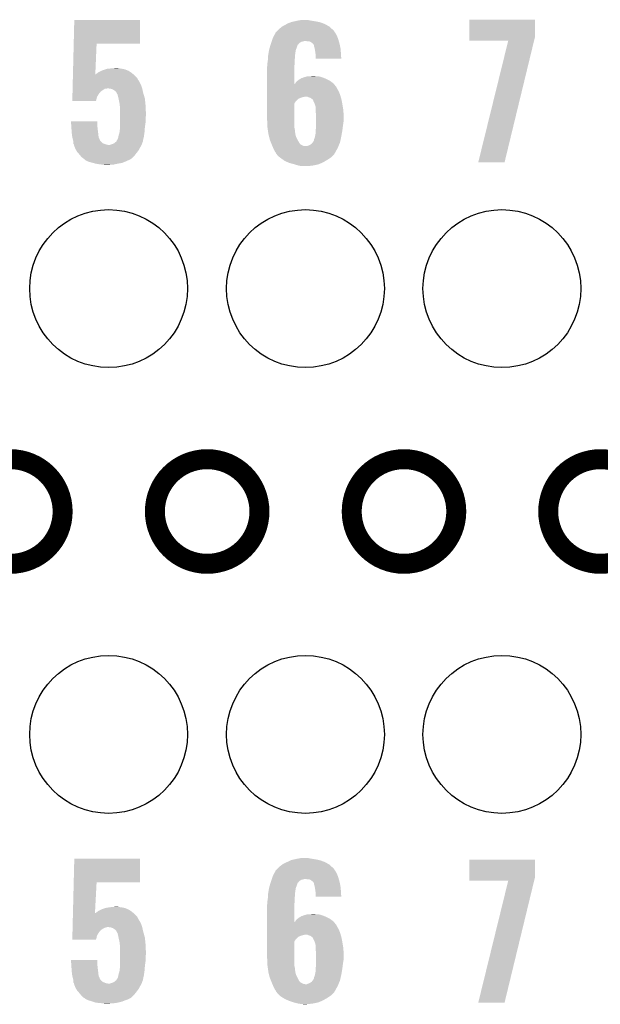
# Model space of a CAD drawing. Extents: x -1.3 to 24.2, y -3.9 to 39.2.
# Tile 28 of 35: x 11.5 to 15.9, y 21.1 to 28.6. Entities that reach past the tile are written whole.
import ezdxf

# ---------------------------------------------------------------- set-up
doc = ezdxf.new("R2010")
doc.units = 0
doc.layers.get('0').update_dxf_attribs({"linetype": 'CONTINUOUS'})
for name, color, linetype in [('TEMP_HUM_28_CLICK_V100_GKO', 5, 'CONTINUOUS'), ('TEMP_HUM_28_CLICK_V100_GTO', 14, 'CONTINUOUS'), ('TEMP_HUM_28_CLICK_V100_GTS', 12, 'CONTINUOUS')]:
    doc.layers.add(name, color=color, linetype=linetype)

# ---------------------------------------------------------------- blocks, each defined once
blk = doc.blocks.new('ROUND_22')
blk.add_circle((0, 0), 0.602)

msp = doc.modelspace()

# ---------------------------------------------------------------- linework, layer by layer
at = {"layer": 'TEMP_HUM_28_CLICK_V100_GKO', "const_width": 0.1524}
for points in [[(11.03122, 24.89962, 1), (11.82878, 24.89962, 1)], [(12.53236, 24.89962, 1), (13.32992, 24.89962, 1)], [(14.0335, 24.89962, 1), (14.83106, 24.89962, 1)], [(15.5321, 24.89962, 1), (16.32966, 24.89962, 1)]]:
    msp.add_lwpolyline(points, format="xyb", close=True, dxfattribs=at)
at = {"layer": 'TEMP_HUM_28_CLICK_V100_GTO'}
for points in [[(11.913244, 28.46578), (11.917704, 28.646094), (12.418034, 28.46578), (12.41806, 28.646094)], [(11.917704, 28.646094), (11.917706, 28.64612), (12.41806, 28.646094), (11.917706, 28.64612)], [(13.482322, 28.58008), (13.505174, 28.597858), (13.880536, 28.58008), (13.860776, 28.597858)], [(13.505174, 28.597858), (13.50518, 28.597862), (13.860776, 28.597858), (13.86077, 28.597862)], [(13.50518, 28.597862), (13.53312, 28.6131), (13.86077, 28.597862), (13.832478, 28.6131)], [(13.53312, 28.6131), (13.5382, 28.61564), (13.832478, 28.6131), (13.827762, 28.61564)], [(13.5382, 28.61564), (13.55344, 28.62326), (13.827762, 28.61564), (13.807948, 28.62326)], [(13.55344, 28.62326), (13.566982, 28.628338), (13.807948, 28.62326), (13.794742, 28.628338)], [(13.566982, 28.628338), (13.573762, 28.63088), (13.794742, 28.628338), (13.782882, 28.63088)], [(13.573762, 28.63088), (13.59662, 28.63596), (13.782882, 28.63088), (13.75918, 28.63596)], [(13.59662, 28.63596), (13.61948, 28.64104), (13.75918, 28.63596), (13.72616, 28.64104)], [(13.61948, 28.64104), (13.647422, 28.64612), (13.72616, 28.64104), (13.700762, 28.64612)], [(14.930124, 28.514038), (14.930144, 28.648634), (15.4305, 28.514038), (15.4305, 28.648634)], [(14.930144, 28.648634), (14.930146, 28.64866), (15.4305, 28.648634), (14.930146, 28.64866)], [(13.43152, 28.508962), (13.439644, 28.524198), (13.92728, 28.508962), (13.92174, 28.524198)], [(13.439644, 28.524198), (13.451836, 28.547062), (13.92174, 28.524198), (13.909038, 28.547062)], [(13.451836, 28.547062), (13.45184, 28.547066), (13.909038, 28.547062), (13.909036, 28.547066)], [(13.45184, 28.547066), (13.451846, 28.549606), (13.909036, 28.547066), (13.907344, 28.549606)], [(13.451846, 28.549606), (13.46454, 28.5623), (13.907344, 28.549606), (13.89888, 28.5623)], [(13.46454, 28.5623), (13.47724, 28.575), (13.89888, 28.5623), (13.88618, 28.575)], [(13.47724, 28.575), (13.482322, 28.58008), (13.88618, 28.575), (13.880536, 28.58008)], [(11.907464, 28.2321), (11.913244, 28.465754), (12.077854, 28.2321), (12.08786, 28.465754)], [(11.913244, 28.465754), (11.913244, 28.46578), (12.08786, 28.465754), (12.418034, 28.46578)], [(13.410302, 28.44292), (13.414782, 28.458152), (13.61694, 28.44292), (13.622024, 28.458152)], [(13.414782, 28.458152), (13.415532, 28.460702), (13.622024, 28.458152), (13.627094, 28.460702)], [(13.415532, 28.460702), (13.41628, 28.46324), (13.627094, 28.460702), (13.628366, 28.46324)], [(13.41628, 28.46324), (13.417124, 28.465776), (13.628366, 28.46324), (13.629638, 28.465776)], [(13.417124, 28.465776), (13.421358, 28.478478), (13.629638, 28.465776), (13.644878, 28.478478)], [(13.421358, 28.478478), (13.423052, 28.48356), (13.644878, 28.478478), (13.66266, 28.48356)], [(13.423052, 28.48356), (13.423898, 28.4861), (13.66266, 28.48356), (13.675358, 28.4861)], [(13.423898, 28.4861), (13.427286, 28.49626), (13.934802, 28.4861), (13.931898, 28.49626)], [(13.427286, 28.49626), (13.43152, 28.508962), (13.931898, 28.49626), (13.92728, 28.508962)], [(13.698218, 28.48356), (13.682978, 28.4861), (13.935528, 28.48356), (13.934802, 28.4861)], [(13.721078, 28.47848), (13.710916, 28.48356), (13.93698, 28.47848), (13.935528, 28.48356)], [(13.731238, 28.47086), (13.721078, 28.47848), (13.939158, 28.47086), (13.93698, 28.47848)], [(13.741398, 28.460702), (13.731238, 28.47086), (13.94206, 28.460702), (13.939158, 28.47086)], [(13.743936, 28.458164), (13.741398, 28.460702), (13.942536, 28.458164), (13.94206, 28.460702)], [(13.74648, 28.445458), (13.743936, 28.458164), (13.944918, 28.445458), (13.942536, 28.458164)], [(14.93012, 28.488666), (14.930124, 28.514038), (15.424342, 28.488666), (15.4305, 28.514038)], [(15.227268, 28.48864), (14.93012, 28.488666), (15.424336, 28.48864), (15.424342, 28.488666)], [(14.998706, 27.56157), (15.227268, 28.48864), (15.199344, 27.56157), (15.424336, 28.48864)], [(13.395482, 28.36672), (13.39596, 28.374342), (13.6017, 28.36672), (13.6017, 28.374342)], [(13.39596, 28.374342), (13.397228, 28.381958), (13.6017, 28.374342), (13.6017, 28.381958)], [(13.397228, 28.381958), (13.398922, 28.392118), (13.6017, 28.381958), (13.60424, 28.392118)], [(13.398922, 28.392118), (13.400192, 28.399738), (13.60424, 28.392118), (13.60424, 28.399738)], [(13.400192, 28.399738), (13.403154, 28.417516), (13.60424, 28.399738), (13.60678, 28.417516)], [(13.403154, 28.417516), (13.40358, 28.420062), (13.60678, 28.417516), (13.607798, 28.420062)], [(13.40358, 28.420062), (13.410302, 28.44292), (13.607798, 28.420062), (13.61694, 28.44292)], [(13.75156, 28.427682), (13.74648, 28.445458), (13.948252, 28.427682), (13.944918, 28.445458)], [(13.752734, 28.420058), (13.75156, 28.427682), (13.94968, 28.420058), (13.948252, 28.427682)], [(13.75664, 28.39466), (13.752734, 28.420058), (13.95095, 28.39466), (13.94968, 28.420058)], [(13.75918, 28.37688), (13.75664, 28.39466), (13.95184, 28.37688), (13.95095, 28.39466)], [(13.75918, 28.369262), (13.75918, 28.37688), (13.95222, 28.369262), (13.95184, 28.37688)], [(13.38834, 28.290522), (13.389864, 28.298142), (13.596622, 28.290522), (13.59662, 28.298142)], [(13.389864, 28.298142), (13.39088, 28.303222), (13.59662, 28.298142), (13.597128, 28.303222)], [(13.39088, 28.318462), (13.391726, 28.32354), (13.598652, 28.318462), (13.59916, 28.32354)], [(13.39088, 28.303222), (13.39088, 28.318462), (13.597128, 28.303222), (13.598652, 28.318462)], [(13.391726, 28.32354), (13.39342, 28.3337), (13.59916, 28.32354), (13.59916, 28.3337)], [(13.39342, 28.3337), (13.394212, 28.346398), (13.59916, 28.3337), (13.59916, 28.346398)], [(13.394212, 28.346398), (13.395482, 28.36672), (13.59916, 28.346398), (13.6017, 28.36672)], [(13.75918, 28.351506), (13.75918, 28.369262), (13.954728, 28.351506), (13.95222, 28.369262)], [(13.95473, 28.35148), (13.75918, 28.351506), (13.95473, 28.35148), (13.954728, 28.351506)], [(11.90715, 28.2194), (11.90734, 28.227074), (12.3825, 28.2194), (12.373974, 28.227074)], [(11.90734, 28.227074), (11.907402, 28.229558), (12.075164, 28.227074), (12.075182, 28.229558)], [(11.907402, 28.229608), (11.907464, 28.2321), (12.077748, 28.229608), (12.080242, 28.2321)], [(11.907402, 28.229558), (11.907402, 28.229608), (12.371214, 28.229558), (12.371158, 28.229608)], [(12.075164, 28.227074), (12.077646, 28.229556), (12.373974, 28.227074), (12.371216, 28.229556)], [(12.077646, 28.229556), (12.075182, 28.229558), (12.371216, 28.229556), (12.371214, 28.229558)], [(12.077748, 28.229608), (12.077854, 28.2321), (12.371158, 28.229608), (12.36839, 28.2321)], [(12.080242, 28.2321), (12.093786, 28.242258), (12.36839, 28.2321), (12.357102, 28.242258)], [(12.093786, 28.242258), (12.100562, 28.24734), (12.357102, 28.242258), (12.349116, 28.24734)], [(12.100562, 28.24734), (12.125956, 28.260038), (12.349116, 28.24734), (12.32916, 28.260038)], [(12.125956, 28.260038), (12.12596, 28.26004), (12.32916, 28.260038), (12.329156, 28.26004)], [(12.12596, 28.26004), (12.138664, 28.26512), (12.329156, 28.26004), (12.316458, 28.26512)], [(12.138664, 28.26512), (12.141202, 28.265122), (12.316458, 28.26512), (12.316452, 28.265122)], [(12.141202, 28.265122), (12.156432, 28.270198), (12.316452, 28.265122), (12.303762, 28.270198)], [(12.156432, 28.270198), (12.15644, 28.2702), (12.303762, 28.270198), (12.303754, 28.2702)], [(12.15644, 28.2702), (12.169144, 28.27528), (12.303754, 28.2702), (12.278358, 28.27528)], [(12.18438, 28.27528), (12.20216, 28.27782), (12.278358, 28.27528), (12.258042, 28.27782)], [(12.20216, 28.27782), (12.240228, 28.280358), (12.258042, 28.27782), (12.250422, 28.280358)], [(12.240228, 28.280358), (12.240258, 28.28036), (12.250422, 28.280358), (12.240258, 28.28036)], [(13.38834, 28.15846), (13.38834, 28.290522), (13.596654, 28.15846), (13.596622, 28.290522)], [(11.904826, 28.12542), (11.905516, 28.153358), (12.434992, 28.12542), (12.42568, 28.153358)], [(11.905516, 28.153358), (11.90602, 28.17368), (12.42568, 28.153358), (12.41552, 28.17368)], [(11.90602, 28.17368), (11.906334, 28.186378), (12.41552, 28.17368), (12.407902, 28.186378)], [(11.906334, 28.186378), (11.906396, 28.188924), (12.407902, 28.186378), (12.405362, 28.188924)], [(11.906396, 28.188924), (11.906836, 28.206698), (12.405362, 28.188924), (12.395202, 28.206698)], [(11.906836, 28.206698), (11.90715, 28.2194), (12.395202, 28.206698), (12.3825, 28.2194)], [(13.38834, 28.135578), (13.38834, 28.15846), (13.916662, 28.135578), (13.897942, 28.15846)], [(13.596654, 28.15846), (13.601698, 28.160986), (13.897942, 28.15846), (13.895874, 28.160986)], [(13.601698, 28.160986), (13.603218, 28.163518), (13.895874, 28.160986), (13.893802, 28.163518)], [(13.603218, 28.163518), (13.609322, 28.173682), (13.893802, 28.163518), (13.879824, 28.173682)], [(13.609322, 28.173682), (13.62117, 28.183838), (13.879824, 28.173682), (13.865856, 28.183838)], [(13.62117, 28.183838), (13.627102, 28.188922), (13.865856, 28.183838), (13.855692, 28.188922)], [(13.627102, 28.188922), (13.644032, 28.19908), (13.855692, 28.188922), (13.83538, 28.19908)], [(13.644032, 28.19908), (13.6525, 28.20416), (13.83538, 28.19908), (13.822682, 28.20416)], [(13.6525, 28.20416), (13.657584, 28.204162), (13.822682, 28.20416), (13.822678, 28.204162)], [(13.657584, 28.204162), (13.667738, 28.20924), (13.822678, 28.204162), (13.809982, 28.20924)], [(13.667738, 28.20924), (13.667742, 28.209242), (13.809982, 28.20924), (13.809976, 28.209242)], [(13.667742, 28.209242), (13.677898, 28.21178), (13.809976, 28.209242), (13.80067, 28.21178)], [(13.677898, 28.21178), (13.693144, 28.21686), (13.80067, 28.21178), (13.782044, 28.21686)], [(13.70838, 28.21686), (13.741372, 28.219398), (13.759184, 28.21686), (13.751562, 28.219398)], [(13.741372, 28.219398), (13.741398, 28.2194), (13.751562, 28.219398), (13.741398, 28.2194)], [(11.903192, 28.059382), (11.90382, 28.084778), (12.090398, 28.059382), (12.105638, 28.084778)], [(11.90382, 28.084778), (11.90426, 28.102558), (12.105638, 28.084778), (12.120878, 28.102558)], [(11.90426, 28.102558), (11.904762, 28.122876), (12.120878, 28.102558), (12.151354, 28.122876)], [(11.904762, 28.12288), (11.904826, 28.125418), (12.164056, 28.12288), (12.171678, 28.125418)], [(11.904762, 28.122876), (11.904762, 28.12288), (12.151354, 28.122876), (12.164056, 28.12288)], [(11.904826, 28.125418), (11.904826, 28.12542), (12.171678, 28.125418), (12.174218, 28.12542)], [(12.191998, 28.12288), (12.174218, 28.12542), (12.435838, 28.12288), (12.434992, 28.12542)], [(12.209784, 28.117802), (12.191998, 28.12288), (12.437012, 28.117802), (12.435838, 28.12288)], [(12.222478, 28.110182), (12.209784, 28.117802), (12.43877, 28.110182), (12.437012, 28.117802)], [(12.232638, 28.102562), (12.222478, 28.110182), (12.44053, 28.102562), (12.43877, 28.110182)], [(12.240258, 28.092402), (12.232638, 28.102562), (12.442874, 28.092402), (12.44053, 28.102562)], [(12.241106, 28.089862), (12.240258, 28.092402), (12.44346, 28.089862), (12.442874, 28.092402)], [(12.2428, 28.084784), (12.241106, 28.089862), (12.444954, 28.084784), (12.44346, 28.089862)], [(12.247874, 28.079706), (12.2428, 28.084784), (12.446448, 28.079706), (12.444954, 28.084784)], [(12.24788, 28.077162), (12.247874, 28.079706), (12.447196, 28.077162), (12.446448, 28.079706)], [(12.25296, 28.05684), (12.24788, 28.077162), (12.453172, 28.05684), (12.447196, 28.077162)], [(13.38834, 28.120342), (13.38834, 28.135578), (13.92428, 28.120342), (13.916662, 28.135578)], [(13.38834, 28.10256), (13.38834, 28.120342), (13.93444, 28.10256), (13.92428, 28.120342)], [(13.38834, 28.077162), (13.38834, 28.10256), (13.9446, 28.077162), (13.93444, 28.10256)], [(13.38834, 28.06192), (13.38834, 28.077162), (13.94929, 28.06192), (13.9446, 28.077162)], [(11.90244, 28.028926), (11.902878, 28.04668), (12.082764, 28.028926), (12.08786, 28.04668)], [(12.082758, 28.0289), (11.90244, 28.028926), (12.082758, 28.0289), (12.082764, 28.028926)], [(11.902878, 28.04668), (11.903192, 28.059382), (12.08786, 28.04668), (12.090398, 28.059382)], [(12.25522, 28.046678), (12.25296, 28.05684), (12.45616, 28.046678), (12.453172, 28.05684)], [(12.25804, 28.03398), (12.25522, 28.046678), (12.45743, 28.03398), (12.45616, 28.046678)], [(12.26312, 28.00858), (12.25804, 28.03398), (12.45997, 28.00858), (12.45743, 28.03398)], [(12.26439, 27.99588), (12.26312, 28.00858), (12.46124, 27.99588), (12.45997, 28.00858)], [(13.38834, 28.05938), (13.38834, 28.06192), (13.665198, 28.05938), (13.677902, 28.06192)], [(13.38834, 28.054302), (13.38834, 28.05938), (13.64742, 28.054302), (13.665198, 28.05938)], [(13.38834, 28.04668), (13.38834, 28.054302), (13.62964, 28.04668), (13.64742, 28.054302)], [(13.38834, 28.044142), (13.38834, 28.04668), (13.624566, 28.044142), (13.62964, 28.04668)], [(13.38834, 28.026362), (13.38834, 28.044142), (13.606782, 28.026362), (13.624566, 28.044142)], [(13.38834, 28.011128), (13.38834, 28.026362), (13.596624, 28.011128), (13.606782, 28.026362)], [(13.38834, 27.88666), (13.38834, 28.011128), (13.59662, 27.88666), (13.596624, 28.011128)], [(13.705842, 28.05684), (13.695676, 28.06192), (13.950854, 28.05684), (13.94929, 28.06192)], [(13.721084, 28.051758), (13.705842, 28.05684), (13.952418, 28.051758), (13.950854, 28.05684)], [(13.73061, 28.04414), (13.721084, 28.051758), (13.95476, 28.04414), (13.952418, 28.051758)], [(13.733786, 28.0416), (13.73061, 28.04414), (13.955238, 28.0416), (13.95476, 28.04414)], [(13.736318, 28.041578), (13.733786, 28.0416), (13.955242, 28.041578), (13.955238, 28.0416)], [(13.736322, 28.039056), (13.736318, 28.041578), (13.955714, 28.039056), (13.955242, 28.041578)], [(13.74648, 28.01874), (13.736322, 28.039056), (13.959524, 28.01874), (13.955714, 28.039056)], [(13.752196, 28.0035), (13.74648, 28.01874), (13.96238, 28.0035), (13.959524, 28.01874)], [(13.7541, 27.99842), (13.752196, 28.0035), (13.963228, 27.99842), (13.96238, 28.0035)], [(13.75918, 27.983176), (13.7541, 27.99842), (13.965768, 27.983176), (13.963228, 27.99842)], [(12.26566, 27.98318), (12.26439, 27.99588), (12.461794, 27.98318), (12.46124, 27.99588)], [(12.26566, 27.93746), (12.26566, 27.98318), (12.46378, 27.93746), (12.461794, 27.98318)], [(12.26566, 27.91714), (12.26566, 27.93746), (12.46378, 27.91714), (12.46378, 27.93746)], [(13.75918, 27.957778), (13.75918, 27.983176), (13.97, 27.957778), (13.965768, 27.983176)], [(13.75918, 27.94508), (13.75918, 27.957778), (13.970636, 27.94508), (13.97, 27.957778)], [(13.76172, 27.912062), (13.75918, 27.94508), (13.972286, 27.912062), (13.970636, 27.94508)], [(11.892304, 27.873934), (11.892302, 27.873954), (12.09294, 27.873934), (11.892302, 27.873954)], [(11.894192, 27.84348), (11.892304, 27.873934), (12.09294, 27.84348), (12.09294, 27.873934)], [(12.26566, 27.894278), (12.26566, 27.91714), (12.46124, 27.894278), (12.46378, 27.91714)], [(12.26566, 27.863798), (12.26566, 27.894278), (12.46124, 27.863798), (12.46124, 27.894278)], [(12.26566, 27.830782), (12.26566, 27.863798), (12.45616, 27.830782), (12.46124, 27.863798)], [(13.39088, 27.82824), (13.38834, 27.88666), (13.59662, 27.82824), (13.59662, 27.88666)], [(13.76172, 27.90698), (13.76172, 27.912062), (13.97254, 27.90698), (13.972286, 27.912062)], [(13.76172, 27.876498), (13.76172, 27.90698), (13.97254, 27.876498), (13.97254, 27.90698)], [(13.76172, 27.8638), (13.76172, 27.876498), (13.97, 27.8638), (13.97254, 27.876498)], [(13.76172, 27.84602), (13.76172, 27.8638), (13.96746, 27.84602), (13.97, 27.8638)], [(11.89482, 27.83332), (11.894192, 27.84348), (12.09407, 27.83332), (12.09294, 27.84348)], [(11.895798, 27.82062), (11.89482, 27.83332), (12.09548, 27.82062), (12.09407, 27.83332)], [(11.89912, 27.77744), (11.895798, 27.82062), (12.10056, 27.77744), (12.09548, 27.82062)], [(11.8999, 27.76728), (11.89912, 27.77744), (12.10169, 27.76728), (12.10056, 27.77744)], [(12.2555, 27.76474), (12.263118, 27.79268), (12.449628, 27.76474), (12.45362, 27.79268)], [(12.263118, 27.79268), (12.26312, 27.792682), (12.45362, 27.79268), (12.45362, 27.792682)], [(12.26312, 27.802842), (12.26566, 27.813002), (12.454296, 27.802842), (12.454974, 27.813002)], [(12.26312, 27.792682), (12.26312, 27.802842), (12.45362, 27.792682), (12.454296, 27.802842)], [(12.26566, 27.813002), (12.26566, 27.830782), (12.454974, 27.813002), (12.45616, 27.830782)], [(13.391244, 27.825702), (13.39088, 27.82824), (13.59662, 27.825702), (13.59662, 27.82824)], [(13.392696, 27.81554), (13.391244, 27.825702), (13.59916, 27.81554), (13.59662, 27.825702)], [(13.396324, 27.790138), (13.392696, 27.81554), (13.6017, 27.790138), (13.59916, 27.81554)], [(13.3985, 27.774902), (13.396324, 27.790138), (13.604472, 27.774902), (13.6017, 27.790138)], [(13.401676, 27.762202), (13.3985, 27.774902), (13.60678, 27.762202), (13.604472, 27.774902)], [(13.7541, 27.7622), (13.75918, 27.785058), (13.95476, 27.7622), (13.958792, 27.785058)], [(13.75918, 27.807922), (13.76172, 27.8384), (13.962696, 27.807922), (13.966506, 27.8384)], [(13.75918, 27.80538), (13.75918, 27.807922), (13.96238, 27.80538), (13.962696, 27.807922)], [(13.75918, 27.785058), (13.75918, 27.80538), (13.958792, 27.785058), (13.96238, 27.80538)], [(13.76172, 27.8384), (13.76172, 27.84602), (13.966506, 27.8384), (13.96746, 27.84602)], [(11.902442, 27.754578), (11.8999, 27.76728), (12.103102, 27.754578), (12.10169, 27.76728)], [(11.90498, 27.74188), (11.902442, 27.754578), (12.108542, 27.74188), (12.103102, 27.754578)], [(11.906252, 27.736796), (11.90498, 27.74188), (12.11072, 27.736796), (12.108542, 27.74188)], [(11.906888, 27.734256), (11.906252, 27.736796), (12.110722, 27.734256), (12.11072, 27.736796)], [(11.908156, 27.729184), (11.906888, 27.734256), (12.113262, 27.729184), (12.110722, 27.734256)], [(11.91006, 27.721562), (11.908156, 27.729184), (12.120884, 27.721562), (12.113262, 27.729184)], [(11.91006, 27.70632), (11.91006, 27.721562), (12.136124, 27.70632), (12.120884, 27.721562)], [(11.91006, 27.70378), (11.91006, 27.70632), (12.142472, 27.70378), (12.136124, 27.70632)], [(11.911754, 27.70124), (11.91006, 27.70378), (12.148818, 27.70124), (12.142472, 27.70378)], [(11.915136, 27.696166), (11.911754, 27.70124), (12.164042, 27.696166), (12.148818, 27.70124)], [(11.915138, 27.69616), (11.915136, 27.696166), (12.16406, 27.69616), (12.164042, 27.696166)], [(11.91514, 27.69362), (11.915138, 27.69616), (12.179302, 27.69362), (12.16406, 27.69616)], [(12.186922, 27.693622), (12.20216, 27.6987), (12.43076, 27.693622), (12.432454, 27.6987)], [(12.20216, 27.6987), (12.222476, 27.706324), (12.432454, 27.6987), (12.434994, 27.706324)], [(12.222476, 27.706324), (12.225012, 27.708858), (12.434994, 27.706324), (12.43584, 27.708858)], [(12.225012, 27.708858), (12.230102, 27.71394), (12.43584, 27.708858), (12.43838, 27.71394)], [(12.230102, 27.71394), (12.23686, 27.719016), (12.43838, 27.71394), (12.440918, 27.719016)], [(12.23686, 27.719016), (12.24026, 27.721568), (12.440918, 27.719016), (12.440918, 27.721568)], [(12.24026, 27.721568), (12.240262, 27.724098), (12.440918, 27.721568), (12.44092, 27.724098)], [(12.240262, 27.724098), (12.240266, 27.726646), (12.44092, 27.724098), (12.441506, 27.726646)], [(12.240266, 27.726646), (12.245342, 27.731724), (12.441506, 27.726646), (12.442678, 27.731724)], [(12.245342, 27.731724), (12.250422, 27.741882), (12.442678, 27.731724), (12.445022, 27.741882)], [(12.250422, 27.741882), (12.253806, 27.757122), (12.445022, 27.741882), (12.44854, 27.757122)], [(12.253806, 27.757122), (12.2555, 27.76474), (12.44854, 27.757122), (12.449628, 27.76474)], [(13.40866, 27.734262), (13.401676, 27.762202), (13.61948, 27.734262), (13.60678, 27.762202)], [(13.41882, 27.708862), (13.40866, 27.734262), (13.634718, 27.708862), (13.61948, 27.734262)], [(13.422884, 27.698704), (13.41882, 27.708862), (13.642338, 27.698704), (13.634718, 27.708862)], [(13.4239, 27.69616), (13.422884, 27.698704), (13.646576, 27.69616), (13.642338, 27.698704)], [(13.426018, 27.69108), (13.4239, 27.69616), (13.655036, 27.69108), (13.646576, 27.69616)], [(13.70838, 27.69108), (13.718536, 27.69616), (13.935186, 27.69108), (13.937278, 27.69616)], [(13.718536, 27.69616), (13.728698, 27.703778), (13.937278, 27.69616), (13.940414, 27.703778)], [(13.728698, 27.703778), (13.736318, 27.713938), (13.940414, 27.703778), (13.944598, 27.713938)], [(13.736318, 27.713938), (13.73632, 27.71394), (13.944598, 27.713938), (13.944598, 27.71394)], [(13.73632, 27.71394), (13.746476, 27.729172), (13.944598, 27.71394), (13.947804, 27.729172)], [(13.746476, 27.729172), (13.74648, 27.736796), (13.947804, 27.729172), (13.94941, 27.736796)], [(13.74648, 27.736796), (13.751558, 27.749498), (13.94941, 27.736796), (13.952084, 27.749498)], [(13.751558, 27.749498), (13.7541, 27.7622), (13.952084, 27.749498), (13.95476, 27.7622)], [(11.91514, 27.693618), (11.91514, 27.69362), (12.43076, 27.693618), (12.43076, 27.69362)], [(11.91514, 27.691084), (11.91514, 27.693618), (12.42931, 27.691084), (12.43076, 27.693618)], [(11.921238, 27.67584), (11.91514, 27.691084), (12.4206, 27.67584), (12.42931, 27.691084)], [(11.9253, 27.66568), (11.921238, 27.67584), (12.414956, 27.66568), (12.4206, 27.67584)], [(11.932358, 27.652978), (11.9253, 27.66568), (12.4079, 27.652978), (12.414956, 27.66568)], [(11.937998, 27.642822), (11.932358, 27.652978), (12.400282, 27.642822), (12.4079, 27.652978)], [(11.94671, 27.63266), (11.937998, 27.642822), (12.39266, 27.63266), (12.400282, 27.642822)], [(11.95324, 27.62504), (11.94671, 27.63266), (12.386732, 27.62504), (12.39266, 27.63266)], [(11.96594, 27.6098), (11.95324, 27.62504), (12.374878, 27.6098), (12.386732, 27.62504)], [(12.179302, 27.69362), (12.186922, 27.693622), (12.43076, 27.69362), (12.43076, 27.693622)], [(13.428134, 27.686002), (13.426018, 27.69108), (13.667736, 27.686002), (13.655036, 27.69108)], [(13.428134, 27.686), (13.428134, 27.686002), (13.695676, 27.686), (13.667736, 27.686002)], [(13.434486, 27.670758), (13.428134, 27.686), (13.92682, 27.670758), (13.933094, 27.686)], [(13.4366, 27.66568), (13.434486, 27.670758), (13.923962, 27.66568), (13.92682, 27.670758)], [(13.44676, 27.645362), (13.4366, 27.66568), (13.912534, 27.645362), (13.923962, 27.66568)], [(13.45184, 27.63774), (13.44676, 27.645362), (13.908246, 27.63774), (13.912534, 27.645362)], [(13.456914, 27.632666), (13.45184, 27.63774), (13.905392, 27.632666), (13.908246, 27.63774)], [(13.456918, 27.63012), (13.456914, 27.632666), (13.90396, 27.63012), (13.905392, 27.632666)], [(13.45692, 27.627582), (13.456918, 27.63012), (13.902688, 27.627582), (13.90396, 27.63012)], [(13.459096, 27.625044), (13.45692, 27.627582), (13.901418, 27.625044), (13.902688, 27.627582)], [(13.472158, 27.6098), (13.459096, 27.625044), (13.886176, 27.6098), (13.901418, 27.625044)], [(13.695676, 27.686), (13.70838, 27.69108), (13.933094, 27.686), (13.935186, 27.69108)], [(11.97864, 27.597102), (11.96594, 27.6098), (12.36218, 27.597102), (12.374878, 27.6098)], [(11.988798, 27.58948), (11.97864, 27.597102), (12.354558, 27.58948), (12.36218, 27.597102)], [(11.988804, 27.589476), (11.988798, 27.58948), (12.352014, 27.589476), (12.354558, 27.58948)], [(11.998952, 27.58186), (11.988804, 27.589476), (12.341864, 27.58186), (12.352014, 27.589476)], [(11.99896, 27.579338), (11.998952, 27.58186), (12.335556, 27.579338), (12.341864, 27.58186)], [(12.00407, 27.57678), (11.99896, 27.579338), (12.32916, 27.57678), (12.335556, 27.579338)], [(12.02436, 27.56662), (12.00407, 27.57678), (12.3063, 27.56662), (12.32916, 27.57678)], [(12.061614, 27.55646), (12.02436, 27.56662), (12.280898, 27.55646), (12.3063, 27.56662)], [(12.08024, 27.55138), (12.061614, 27.55646), (12.25042, 27.55138), (12.280898, 27.55646)], [(12.10818, 27.5463), (12.08024, 27.55138), (12.226712, 27.5463), (12.25042, 27.55138)], [(12.13358, 27.54376), (12.10818, 27.5463), (12.21486, 27.54376), (12.226712, 27.5463)], [(13.4874, 27.5971), (13.472158, 27.6098), (13.87348, 27.5971), (13.886176, 27.6098)], [(13.508738, 27.58186), (13.4874, 27.5971), (13.850622, 27.58186), (13.87348, 27.5971)], [(13.522958, 27.571702), (13.508738, 27.58186), (13.833206, 27.571702), (13.850622, 27.58186)], [(13.540742, 27.56408), (13.522958, 27.571702), (13.82014, 27.56408), (13.833206, 27.571702)], [(13.558518, 27.55646), (13.540742, 27.56408), (13.80381, 27.55646), (13.82014, 27.56408)], [(13.59662, 27.5463), (13.558518, 27.55646), (13.782038, 27.5463), (13.80381, 27.55646)], [(13.629638, 27.53614), (13.59662, 27.5463), (13.733778, 27.53614), (13.782038, 27.5463)], [(15.199338, 27.56154), (14.998706, 27.56157), (15.199338, 27.56154), (15.199344, 27.56157)], [(12.15136, 27.54122), (12.13358, 27.54376), (12.171682, 27.54122), (12.21486, 27.54376)], [(13.644878, 27.5336), (13.629638, 27.53614), (13.708382, 27.5336), (13.733778, 27.53614)], [(11.913244, 22.0726), (11.917704, 22.252914), (12.418034, 22.0726), (12.41806, 22.252914)], [(11.917704, 22.252914), (11.917706, 22.25294), (12.41806, 22.252914), (11.917706, 22.25294)], [(13.50518, 22.209762), (13.53312, 22.225), (13.86077, 22.209762), (13.832478, 22.225)], [(13.53312, 22.225), (13.539892, 22.22754), (13.832478, 22.225), (13.827762, 22.22754)], [(13.539892, 22.22754), (13.55344, 22.23262), (13.827762, 22.22754), (13.814552, 22.23262)], [(13.55344, 22.23262), (13.568674, 22.240238), (13.814552, 22.23262), (13.794742, 22.240238)], [(13.568674, 22.240238), (13.573762, 22.242782), (13.794742, 22.240238), (13.782874, 22.242782)], [(13.573762, 22.242782), (13.596616, 22.24786), (13.782874, 22.242782), (13.75918, 22.24786)], [(13.596616, 22.24786), (13.61948, 22.25294), (13.75918, 22.24786), (13.72616, 22.25294)], [(13.61948, 22.25294), (13.647422, 22.25802), (13.72616, 22.25294), (13.700762, 22.25802)], [(14.930122, 22.108158), (14.930144, 22.245294), (15.4305, 22.108158), (15.4305, 22.245294)], [(14.930144, 22.245294), (14.930146, 22.24532), (15.4305, 22.245294), (14.930146, 22.24532)], [(13.439644, 22.136098), (13.451836, 22.158962), (13.92174, 22.136098), (13.909038, 22.158962)], [(13.451836, 22.158962), (13.45184, 22.158966), (13.909038, 22.158962), (13.909036, 22.158966)], [(13.45184, 22.158966), (13.451846, 22.161506), (13.909036, 22.158966), (13.907344, 22.161506)], [(13.451846, 22.161506), (13.46454, 22.1742), (13.907344, 22.161506), (13.89888, 22.1742)], [(13.46454, 22.1742), (13.47724, 22.1869), (13.89888, 22.1742), (13.88618, 22.1869)], [(13.47724, 22.1869), (13.482322, 22.19198), (13.88618, 22.1869), (13.880536, 22.19198)], [(13.482322, 22.19198), (13.505174, 22.209758), (13.880536, 22.19198), (13.860776, 22.209758)], [(13.505174, 22.209758), (13.50518, 22.209762), (13.860776, 22.209758), (13.86077, 22.209762)], [(11.907464, 21.838922), (11.913244, 22.072576), (12.07533, 21.838922), (12.087858, 22.072576)], [(11.913244, 22.072576), (11.913244, 22.0726), (12.087858, 22.072576), (12.418034, 22.0726)], [(13.410302, 22.05482), (13.414782, 22.070052), (13.61694, 22.05482), (13.622024, 22.070052)], [(13.414782, 22.070052), (13.415532, 22.072602), (13.622024, 22.070052), (13.627094, 22.072602)], [(13.415532, 22.072602), (13.41628, 22.07514), (13.627094, 22.072602), (13.628366, 22.07514)], [(13.41628, 22.07514), (13.417124, 22.077676), (13.628366, 22.07514), (13.629638, 22.077676)], [(13.417124, 22.077676), (13.421358, 22.090378), (13.629638, 22.077676), (13.644878, 22.090378)], [(13.421358, 22.090378), (13.423052, 22.09546), (13.644878, 22.090378), (13.66266, 22.09546)], [(13.423052, 22.09546), (13.423898, 22.098), (13.66266, 22.09546), (13.675358, 22.098)], [(13.423898, 22.098), (13.427286, 22.10816), (13.934802, 22.098), (13.931898, 22.10816)], [(13.427286, 22.10816), (13.43152, 22.120862), (13.931898, 22.10816), (13.92728, 22.120862)], [(13.43152, 22.120862), (13.439644, 22.136098), (13.92728, 22.120862), (13.92174, 22.136098)], [(13.698218, 22.09546), (13.682978, 22.098), (13.935528, 22.09546), (13.934802, 22.098)], [(13.721078, 22.09038), (13.710916, 22.09546), (13.93698, 22.09038), (13.935528, 22.09546)], [(13.731238, 22.08276), (13.721078, 22.09038), (13.939158, 22.08276), (13.93698, 22.09038)], [(13.741398, 22.072602), (13.731238, 22.08276), (13.94206, 22.072602), (13.939158, 22.08276)], [(13.743936, 22.070064), (13.741398, 22.072602), (13.942536, 22.070064), (13.94206, 22.072602)], [(13.74648, 22.057358), (13.743936, 22.070064), (13.944918, 22.057358), (13.942536, 22.070064)], [(14.93012, 22.085326), (14.930122, 22.108158), (15.424958, 22.085326), (15.4305, 22.108158)], [(15.227268, 22.0853), (14.93012, 22.085326), (15.424952, 22.0853), (15.424958, 22.085326)], [(14.998706, 21.15569), (15.227268, 22.0853), (15.199344, 21.15569), (15.424952, 22.0853)], [(13.39596, 21.986242), (13.397228, 21.993858), (13.6017, 21.986242), (13.6017, 21.993858)], [(13.397228, 21.993858), (13.398922, 22.004018), (13.6017, 21.993858), (13.60424, 22.004018)], [(13.398922, 22.004018), (13.400192, 22.011638), (13.60424, 22.004018), (13.60424, 22.011638)], [(13.400192, 22.011638), (13.403154, 22.029416), (13.60424, 22.011638), (13.60678, 22.029416)], [(13.403154, 22.029416), (13.40358, 22.031962), (13.60678, 22.029416), (13.607798, 22.031962)], [(13.40358, 22.031962), (13.410302, 22.05482), (13.607798, 22.031962), (13.61694, 22.05482)], [(13.75156, 22.039582), (13.74648, 22.057358), (13.948252, 22.039582), (13.944918, 22.057358)], [(13.752734, 22.031958), (13.75156, 22.039582), (13.94968, 22.031958), (13.948252, 22.039582)], [(13.75664, 22.00656), (13.752734, 22.031958), (13.95095, 22.00656), (13.94968, 22.031958)], [(13.75918, 21.98878), (13.75664, 22.00656), (13.95184, 21.98878), (13.95095, 22.00656)], [(13.39088, 21.930362), (13.391726, 21.93544), (13.598652, 21.930362), (13.59916, 21.93544)], [(13.39088, 21.915122), (13.39088, 21.930362), (13.597128, 21.915122), (13.598652, 21.930362)], [(13.391726, 21.93544), (13.39342, 21.9456), (13.59916, 21.93544), (13.59916, 21.9456)], [(13.39342, 21.9456), (13.394212, 21.958298), (13.59916, 21.9456), (13.59916, 21.958298)], [(13.394212, 21.958298), (13.395482, 21.97862), (13.59916, 21.958298), (13.6017, 21.97862)], [(13.395482, 21.97862), (13.39596, 21.986242), (13.6017, 21.97862), (13.6017, 21.986242)], [(13.75918, 21.981162), (13.75918, 21.98878), (13.95222, 21.981162), (13.95184, 21.98878)], [(13.75918, 21.963406), (13.75918, 21.981162), (13.954728, 21.963406), (13.95222, 21.981162)], [(13.95473, 21.96338), (13.75918, 21.963406), (13.95473, 21.96338), (13.954728, 21.963406)], [(12.080236, 21.838922), (12.093782, 21.849078), (12.368388, 21.838922), (12.357102, 21.849078)], [(12.093782, 21.849078), (12.100562, 21.85416), (12.357102, 21.849078), (12.349116, 21.85416)], [(12.100562, 21.85416), (12.125956, 21.866858), (12.349116, 21.85416), (12.32916, 21.866858)], [(12.125956, 21.866858), (12.12596, 21.86686), (12.32916, 21.866858), (12.329156, 21.86686)], [(12.12596, 21.86686), (12.138664, 21.87194), (12.329156, 21.86686), (12.316458, 21.87194)], [(12.138664, 21.87194), (12.141202, 21.871942), (12.316458, 21.87194), (12.316452, 21.871942)], [(12.141202, 21.871942), (12.156434, 21.877018), (12.316452, 21.871942), (12.303762, 21.877018)], [(12.156434, 21.877018), (12.156442, 21.87702), (12.303762, 21.877018), (12.303754, 21.87702)], [(12.156442, 21.87702), (12.16914, 21.87956), (12.303754, 21.87702), (12.291056, 21.87956)], [(12.16914, 21.87956), (12.18438, 21.8821), (12.291056, 21.87956), (12.278358, 21.8821)], [(12.18438, 21.8821), (12.20216, 21.88464), (12.278358, 21.8821), (12.258042, 21.88464)], [(12.20216, 21.88464), (12.240228, 21.887178), (12.258042, 21.88464), (12.250422, 21.887178)], [(12.240228, 21.887178), (12.240258, 21.88718), (12.250422, 21.887178), (12.240258, 21.88718)], [(13.38834, 21.902422), (13.389864, 21.910042), (13.596622, 21.902422), (13.59662, 21.910042)], [(13.38834, 21.77036), (13.38834, 21.902422), (13.596654, 21.77036), (13.596622, 21.902422)], [(13.389864, 21.910042), (13.39088, 21.915122), (13.59662, 21.910042), (13.597128, 21.915122)], [(11.905516, 21.760178), (11.905956, 21.77796), (12.42568, 21.760178), (12.41552, 21.77796)], [(11.905956, 21.77796), (11.90627, 21.790662), (12.41552, 21.77796), (12.4079, 21.790662)], [(11.90627, 21.790662), (11.906396, 21.79574), (12.4079, 21.790662), (12.40536, 21.79574)], [(11.906396, 21.79574), (11.906836, 21.813518), (12.40536, 21.79574), (12.395202, 21.813518)], [(11.906836, 21.813518), (11.90715, 21.82622), (12.395202, 21.813518), (12.3825, 21.82622)], [(11.90715, 21.82622), (11.907402, 21.836402), (12.3825, 21.82622), (12.371188, 21.836402)], [(11.907402, 21.836402), (11.907464, 21.838922), (12.075196, 21.836402), (12.080236, 21.838922)], [(12.075196, 21.836402), (12.07533, 21.838922), (12.371188, 21.836402), (12.368388, 21.838922)], [(13.38834, 21.747478), (13.38834, 21.77036), (13.916662, 21.747478), (13.897942, 21.77036)], [(13.596654, 21.77036), (13.601698, 21.772886), (13.897942, 21.77036), (13.895874, 21.772886)], [(13.601698, 21.772886), (13.603218, 21.775418), (13.895874, 21.772886), (13.893802, 21.775418)], [(13.603218, 21.775418), (13.609322, 21.785582), (13.893802, 21.775418), (13.879824, 21.785582)], [(13.609322, 21.785582), (13.62117, 21.795738), (13.879824, 21.785582), (13.865856, 21.795738)], [(13.62117, 21.795738), (13.627102, 21.800822), (13.865856, 21.795738), (13.855692, 21.800822)], [(13.627102, 21.800822), (13.644032, 21.81098), (13.855692, 21.800822), (13.83538, 21.81098)], [(13.644032, 21.81098), (13.6525, 21.81606), (13.83538, 21.81098), (13.822682, 21.81606)], [(13.6525, 21.81606), (13.657584, 21.816062), (13.822682, 21.81606), (13.822678, 21.816062)], [(13.657584, 21.816062), (13.667738, 21.82114), (13.822678, 21.816062), (13.809982, 21.82114)], [(13.667738, 21.82114), (13.667742, 21.821142), (13.809982, 21.82114), (13.809976, 21.821142)], [(13.667742, 21.821142), (13.677898, 21.82368), (13.809976, 21.821142), (13.80067, 21.82368)], [(13.677898, 21.82368), (13.693144, 21.82876), (13.80067, 21.82368), (13.782044, 21.82876)], [(13.70838, 21.82876), (13.741372, 21.831298), (13.759184, 21.82876), (13.751562, 21.831298)], [(13.741372, 21.831298), (13.741398, 21.8313), (13.751562, 21.831298), (13.741398, 21.8313)], [(11.903192, 21.666202), (11.90382, 21.691598), (12.0904, 21.666202), (12.105638, 21.691598)], [(11.90382, 21.691598), (11.90426, 21.709378), (12.105638, 21.691598), (12.120878, 21.709378)], [(11.90426, 21.709378), (11.904512, 21.719538), (12.120878, 21.709378), (12.136118, 21.719538)], [(11.904512, 21.719538), (11.9047, 21.727158), (12.136118, 21.719538), (12.151358, 21.727158)], [(11.9047, 21.727158), (11.904762, 21.7297), (12.151358, 21.727158), (12.164058, 21.7297)], [(11.904762, 21.7297), (11.904826, 21.732238), (12.164058, 21.7297), (12.171678, 21.732238)], [(11.904826, 21.73224), (11.905516, 21.760178), (12.434992, 21.73224), (12.42568, 21.760178)], [(11.904826, 21.732238), (11.904826, 21.73224), (12.171678, 21.732238), (12.174218, 21.73224)], [(12.191998, 21.7297), (12.174218, 21.73224), (12.435838, 21.7297), (12.434992, 21.73224)], [(12.209784, 21.724622), (12.191998, 21.7297), (12.437012, 21.724622), (12.435838, 21.7297)], [(12.222478, 21.717002), (12.209784, 21.724622), (12.43877, 21.717002), (12.437012, 21.724622)], [(12.232638, 21.709382), (12.222478, 21.717002), (12.440528, 21.709382), (12.43877, 21.717002)], [(12.240258, 21.699222), (12.232638, 21.709382), (12.442874, 21.699222), (12.440528, 21.709382)], [(12.241108, 21.69668), (12.240258, 21.699222), (12.44346, 21.69668), (12.442874, 21.699222)], [(12.2428, 21.691604), (12.241108, 21.69668), (12.44487, 21.691604), (12.44346, 21.69668)], [(12.247874, 21.686526), (12.2428, 21.691604), (12.446282, 21.686526), (12.44487, 21.691604)], [(13.38834, 21.732242), (13.38834, 21.747478), (13.92428, 21.732242), (13.916662, 21.747478)], [(13.38834, 21.71446), (13.38834, 21.732242), (13.93444, 21.71446), (13.92428, 21.732242)], [(13.38834, 21.689062), (13.38834, 21.71446), (13.9446, 21.689062), (13.93444, 21.71446)], [(11.90244, 21.635746), (11.902816, 21.650958), (12.082768, 21.635746), (12.087858, 21.650958)], [(12.08276, 21.63572), (11.90244, 21.635746), (12.08276, 21.63572), (12.082768, 21.635746)], [(11.902816, 21.650958), (11.903192, 21.666202), (12.087858, 21.650958), (12.0904, 21.666202)], [(12.24788, 21.683982), (12.247874, 21.686526), (12.446988, 21.683982), (12.446282, 21.686526)], [(12.25296, 21.66366), (12.24788, 21.683982), (12.452632, 21.66366), (12.446988, 21.683982)], [(12.255502, 21.650958), (12.25296, 21.66366), (12.45616, 21.650958), (12.452632, 21.66366)], [(12.25804, 21.63826), (12.255502, 21.650958), (12.45743, 21.63826), (12.45616, 21.650958)], [(12.26312, 21.6154), (12.25804, 21.63826), (12.459716, 21.6154), (12.45743, 21.63826)], [(13.38834, 21.67382), (13.38834, 21.689062), (13.94929, 21.67382), (13.9446, 21.689062)], [(13.38834, 21.67128), (13.38834, 21.67382), (13.665198, 21.67128), (13.677902, 21.67382)], [(13.38834, 21.666202), (13.38834, 21.67128), (13.64742, 21.666202), (13.665198, 21.67128)], [(13.38834, 21.65858), (13.38834, 21.666202), (13.62964, 21.65858), (13.64742, 21.666202)], [(13.38834, 21.656042), (13.38834, 21.65858), (13.624566, 21.656042), (13.62964, 21.65858)], [(13.38834, 21.638262), (13.38834, 21.656042), (13.606782, 21.638262), (13.624566, 21.656042)], [(13.38834, 21.623028), (13.38834, 21.638262), (13.596624, 21.623028), (13.606782, 21.638262)], [(13.38834, 21.49856), (13.38834, 21.623028), (13.59662, 21.49856), (13.596624, 21.623028)], [(13.705842, 21.66874), (13.695676, 21.67382), (13.950854, 21.66874), (13.94929, 21.67382)], [(13.721084, 21.663658), (13.705842, 21.66874), (13.952418, 21.663658), (13.950854, 21.66874)], [(13.730606, 21.65604), (13.721084, 21.663658), (13.95476, 21.65604), (13.952418, 21.663658)], [(13.73378, 21.6535), (13.730606, 21.65604), (13.955238, 21.6535), (13.95476, 21.65604)], [(13.736322, 21.650954), (13.73378, 21.6535), (13.955714, 21.650954), (13.955238, 21.6535)], [(13.74648, 21.63064), (13.736322, 21.650954), (13.959524, 21.63064), (13.955714, 21.650954)], [(13.752196, 21.6154), (13.74648, 21.63064), (13.96238, 21.6154), (13.959524, 21.63064)], [(12.264644, 21.60016), (12.26312, 21.6154), (12.46124, 21.60016), (12.459716, 21.6154)], [(12.26566, 21.59), (12.264644, 21.60016), (12.461702, 21.59), (12.46124, 21.60016)], [(12.26566, 21.54428), (12.26566, 21.59), (12.46378, 21.54428), (12.461702, 21.59)], [(12.26566, 21.52396), (12.26566, 21.54428), (12.46378, 21.52396), (12.46378, 21.54428)], [(13.7541, 21.610318), (13.752196, 21.6154), (13.963228, 21.610318), (13.96238, 21.6154)], [(13.75664, 21.600158), (13.7541, 21.610318), (13.964922, 21.600158), (13.963228, 21.610318)], [(13.75918, 21.595076), (13.75664, 21.600158), (13.965768, 21.595076), (13.964922, 21.600158)], [(13.75918, 21.569678), (13.75918, 21.595076), (13.97, 21.569678), (13.965768, 21.595076)], [(13.75918, 21.55698), (13.75918, 21.569678), (13.970636, 21.55698), (13.97, 21.569678)], [(13.76172, 21.523962), (13.75918, 21.55698), (13.972286, 21.523962), (13.970636, 21.55698)], [(11.892304, 21.480754), (11.892302, 21.480774), (12.09294, 21.480754), (11.892302, 21.480774)], [(11.894348, 21.44776), (11.892304, 21.480754), (12.09294, 21.44776), (12.09294, 21.480754)], [(12.26566, 21.498562), (12.26566, 21.52396), (12.46124, 21.498562), (12.46378, 21.52396)], [(12.26566, 21.47062), (12.26566, 21.498562), (12.46124, 21.47062), (12.46124, 21.498562)], [(12.26566, 21.43506), (12.26566, 21.47062), (12.45616, 21.43506), (12.46124, 21.47062)], [(13.39088, 21.44014), (13.38834, 21.49856), (13.59662, 21.44014), (13.59662, 21.49856)], [(13.76172, 21.51888), (13.76172, 21.523962), (13.97254, 21.51888), (13.972286, 21.523962)], [(13.76172, 21.488398), (13.76172, 21.51888), (13.97254, 21.488398), (13.97254, 21.51888)], [(13.76172, 21.45792), (13.76172, 21.488398), (13.96746, 21.45792), (13.97254, 21.488398)], [(11.89482, 21.44014), (11.894348, 21.44776), (12.093894, 21.44014), (12.09294, 21.44776)], [(11.895798, 21.42744), (11.89482, 21.44014), (12.09548, 21.42744), (12.093894, 21.44014)], [(11.89912, 21.38426), (11.895798, 21.42744), (12.10056, 21.38426), (12.09548, 21.42744)], [(12.2555, 21.37156), (12.263118, 21.3995), (12.449628, 21.37156), (12.45362, 21.3995)], [(12.263118, 21.3995), (12.26312, 21.399502), (12.45362, 21.3995), (12.45362, 21.399502)], [(12.26312, 21.409662), (12.26566, 21.419822), (12.454344, 21.409662), (12.45507, 21.419822)], [(12.26312, 21.399502), (12.26312, 21.409662), (12.45362, 21.399502), (12.454344, 21.409662)], [(12.26566, 21.419822), (12.26566, 21.43506), (12.45507, 21.419822), (12.45616, 21.43506)], [(13.391606, 21.435064), (13.39088, 21.44014), (13.59662, 21.435064), (13.59662, 21.44014)], [(13.392696, 21.427442), (13.391606, 21.435064), (13.599158, 21.427442), (13.59662, 21.435064)], [(13.396324, 21.402038), (13.392696, 21.427442), (13.6017, 21.402038), (13.599158, 21.427442)], [(13.3985, 21.386802), (13.396324, 21.402038), (13.604472, 21.386802), (13.6017, 21.402038)], [(13.7541, 21.3741), (13.75918, 21.396958), (13.955182, 21.3741), (13.958992, 21.396958)], [(13.75918, 21.419822), (13.76172, 21.44776), (13.962696, 21.419822), (13.96619, 21.44776)], [(13.75918, 21.41728), (13.75918, 21.419822), (13.96238, 21.41728), (13.962696, 21.419822)], [(13.75918, 21.396958), (13.75918, 21.41728), (13.958992, 21.396958), (13.96238, 21.41728)], [(13.76172, 21.44776), (13.76172, 21.45792), (13.96619, 21.44776), (13.96746, 21.45792)], [(11.8999, 21.3741), (11.89912, 21.38426), (12.10169, 21.3741), (12.10056, 21.38426)], [(11.902442, 21.361398), (11.8999, 21.3741), (12.103102, 21.361398), (12.10169, 21.3741)], [(11.90498, 21.3487), (11.902442, 21.361398), (12.108542, 21.3487), (12.103102, 21.361398)], [(11.906252, 21.343616), (11.90498, 21.3487), (12.11072, 21.343616), (12.108542, 21.3487)], [(11.906888, 21.341076), (11.906252, 21.343616), (12.110722, 21.341076), (12.11072, 21.343616)], [(11.908156, 21.336004), (11.906888, 21.341076), (12.113262, 21.336004), (12.110722, 21.341076)], [(11.909426, 21.330918), (11.908156, 21.336004), (12.11834, 21.330918), (12.113262, 21.336004)], [(11.91006, 21.328382), (11.909426, 21.330918), (12.120244, 21.328382), (12.11834, 21.330918)], [(11.91006, 21.320758), (11.91006, 21.328382), (12.125962, 21.320758), (12.120244, 21.328382)], [(11.91006, 21.31314), (11.91006, 21.320758), (12.136116, 21.31314), (12.125962, 21.320758)], [(12.225012, 21.315678), (12.230102, 21.32076), (12.43584, 21.315678), (12.43838, 21.32076)], [(12.230102, 21.32076), (12.23686, 21.325836), (12.43838, 21.32076), (12.440918, 21.325836)], [(12.23686, 21.325836), (12.24026, 21.328388), (12.440918, 21.325836), (12.440918, 21.328388)], [(12.24026, 21.328388), (12.240262, 21.330918), (12.440918, 21.328388), (12.44092, 21.330918)], [(12.240262, 21.330918), (12.240266, 21.333466), (12.44092, 21.330918), (12.441506, 21.333466)], [(12.240266, 21.333466), (12.24534, 21.33854), (12.441506, 21.333466), (12.442678, 21.33854)], [(12.24534, 21.33854), (12.250422, 21.346158), (12.442678, 21.33854), (12.444436, 21.346158)], [(12.250422, 21.346158), (12.253976, 21.363942), (12.444436, 21.346158), (12.44854, 21.363942)], [(12.253976, 21.363942), (12.2555, 21.37156), (12.44854, 21.363942), (12.449628, 21.37156)], [(13.401676, 21.374102), (13.3985, 21.386802), (13.60678, 21.374102), (13.604472, 21.386802)], [(13.40866, 21.346162), (13.401676, 21.374102), (13.61948, 21.346162), (13.60678, 21.374102)], [(13.408662, 21.34616), (13.40866, 21.346162), (13.61948, 21.34616), (13.61948, 21.346162)], [(13.418818, 21.320766), (13.408662, 21.34616), (13.632178, 21.320766), (13.61948, 21.34616)], [(13.422884, 21.310602), (13.418818, 21.320766), (13.642338, 21.310602), (13.632178, 21.320766)], [(13.728698, 21.315678), (13.736318, 21.325838), (13.940414, 21.315678), (13.944598, 21.325838)], [(13.736318, 21.325838), (13.73632, 21.32584), (13.944598, 21.325838), (13.944598, 21.32584)], [(13.73632, 21.32584), (13.746476, 21.341072), (13.944598, 21.32584), (13.947982, 21.341072)], [(13.746476, 21.341072), (13.74648, 21.348696), (13.947982, 21.341072), (13.949678, 21.348696)], [(13.74648, 21.348696), (13.751558, 21.358858), (13.949678, 21.348696), (13.951936, 21.358858)], [(13.751558, 21.358858), (13.753676, 21.37156), (13.951936, 21.358858), (13.95476, 21.37156)], [(13.753676, 21.37156), (13.7541, 21.3741), (13.95476, 21.37156), (13.955182, 21.3741)], [(11.91006, 21.3106), (11.91006, 21.31314), (12.142468, 21.3106), (12.136116, 21.31314)], [(11.911754, 21.30806), (11.91006, 21.3106), (12.148818, 21.30806), (12.142468, 21.3106)], [(11.915136, 21.302986), (11.911754, 21.30806), (12.164042, 21.302986), (12.148818, 21.30806)], [(11.915138, 21.30298), (11.915136, 21.302986), (12.16406, 21.30298), (12.164042, 21.302986)], [(11.91514, 21.30044), (11.915138, 21.30298), (12.179302, 21.30044), (12.16406, 21.30298)], [(11.91514, 21.300438), (11.91514, 21.30044), (12.43076, 21.300438), (12.43076, 21.30044)], [(11.91514, 21.297904), (11.91514, 21.300438), (12.42931, 21.297904), (12.43076, 21.300438)], [(11.921238, 21.28266), (11.91514, 21.297904), (12.4206, 21.28266), (12.42931, 21.297904)], [(11.9253, 21.2725), (11.921238, 21.28266), (12.414956, 21.2725), (12.4206, 21.28266)], [(11.932358, 21.259798), (11.9253, 21.2725), (12.4079, 21.259798), (12.414956, 21.2725)], [(11.937998, 21.249642), (11.932358, 21.259798), (12.400282, 21.249642), (12.4079, 21.259798)], [(11.94671, 21.23948), (11.937998, 21.249642), (12.39266, 21.23948), (12.400282, 21.249642)], [(12.179302, 21.30044), (12.186922, 21.300442), (12.43076, 21.30044), (12.43076, 21.300442)], [(12.186922, 21.300442), (12.20216, 21.30552), (12.43076, 21.300442), (12.432454, 21.30552)], [(12.20216, 21.30552), (12.222476, 21.313144), (12.432454, 21.30552), (12.434994, 21.313144)], [(12.222476, 21.313144), (12.225012, 21.315678), (12.434994, 21.313144), (12.43584, 21.315678)], [(13.4239, 21.30806), (13.422884, 21.310602), (13.646574, 21.30806), (13.642338, 21.310602)], [(13.426018, 21.30298), (13.4239, 21.30806), (13.655036, 21.30298), (13.646574, 21.30806)], [(13.428134, 21.297902), (13.426018, 21.30298), (13.667738, 21.297902), (13.655036, 21.30298)], [(13.429192, 21.29536), (13.428134, 21.297902), (13.682978, 21.29536), (13.667738, 21.297902)], [(13.434486, 21.282658), (13.429192, 21.29536), (13.92682, 21.282658), (13.932048, 21.29536)], [(13.4366, 21.27758), (13.434486, 21.282658), (13.923962, 21.27758), (13.92682, 21.282658)], [(13.44676, 21.257262), (13.4366, 21.27758), (13.912534, 21.257262), (13.923962, 21.27758)], [(13.45184, 21.24964), (13.44676, 21.257262), (13.908246, 21.24964), (13.912534, 21.257262)], [(13.456914, 21.244566), (13.45184, 21.24964), (13.905392, 21.244566), (13.908246, 21.24964)], [(13.456918, 21.24202), (13.456914, 21.244566), (13.90396, 21.24202), (13.905392, 21.244566)], [(13.45692, 21.239482), (13.456918, 21.24202), (13.902688, 21.239482), (13.90396, 21.24202)], [(13.690596, 21.29536), (13.69568, 21.2979), (13.932048, 21.29536), (13.933094, 21.2979)], [(13.69568, 21.2979), (13.70838, 21.30298), (13.933094, 21.2979), (13.935186, 21.30298)], [(13.70838, 21.30298), (13.718536, 21.30806), (13.935186, 21.30298), (13.937278, 21.30806)], [(13.718536, 21.30806), (13.728698, 21.315678), (13.937278, 21.30806), (13.940414, 21.315678)], [(11.95324, 21.23186), (11.94671, 21.23948), (12.386732, 21.23186), (12.39266, 21.23948)], [(11.96594, 21.21662), (11.95324, 21.23186), (12.374878, 21.21662), (12.386732, 21.23186)], [(11.988804, 21.193762), (11.96594, 21.21662), (12.35202, 21.193762), (12.374878, 21.21662)], [(11.988812, 21.193758), (11.988804, 21.193762), (12.352016, 21.193758), (12.35202, 21.193762)], [(11.998942, 21.188686), (11.988812, 21.193758), (12.341872, 21.188686), (12.352016, 21.193758)], [(11.998944, 21.18868), (11.998942, 21.188686), (12.341862, 21.18868), (12.341872, 21.188686)], [(11.99896, 21.186158), (11.998944, 21.18868), (12.337658, 21.186158), (12.341862, 21.18868)], [(12.009142, 21.18106), (11.99896, 21.186158), (12.329164, 21.18106), (12.337658, 21.186158)], [(12.02436, 21.17344), (12.009142, 21.18106), (12.3063, 21.17344), (12.329164, 21.18106)], [(12.0523, 21.165818), (12.02436, 21.17344), (12.287242, 21.165818), (12.3063, 21.17344)], [(13.459096, 21.236944), (13.45692, 21.239482), (13.901418, 21.236944), (13.902688, 21.239482)], [(13.47216, 21.2217), (13.459096, 21.236944), (13.886176, 21.2217), (13.901418, 21.236944)], [(13.48486, 21.209), (13.47216, 21.2217), (13.87348, 21.209), (13.886176, 21.2217)], [(13.487398, 21.206462), (13.48486, 21.209), (13.869672, 21.206462), (13.87348, 21.209)], [(13.507158, 21.19376), (13.487398, 21.206462), (13.850622, 21.19376), (13.869672, 21.206462)], [(13.52296, 21.183602), (13.507158, 21.19376), (13.833206, 21.183602), (13.850622, 21.19376)], [(13.540744, 21.17598), (13.52296, 21.183602), (13.82014, 21.17598), (13.833206, 21.183602)], [(13.558522, 21.16836), (13.540744, 21.17598), (13.80381, 21.16836), (13.82014, 21.17598)], [(13.589002, 21.1582), (13.558522, 21.16836), (13.782038, 21.1582), (13.80381, 21.16836)], [(12.059282, 21.16328), (12.0523, 21.165818), (12.280898, 21.16328), (12.287242, 21.165818)], [(12.080238, 21.155662), (12.059282, 21.16328), (12.250426, 21.155662), (12.280898, 21.16328)], [(12.08026, 21.15566), (12.080238, 21.155662), (12.250418, 21.15566), (12.250426, 21.155662)], [(12.10818, 21.15312), (12.08026, 21.15566), (12.232638, 21.15312), (12.250418, 21.15566)], [(12.13358, 21.15058), (12.10818, 21.15312), (12.21486, 21.15058), (12.232638, 21.15312)], [(12.15136, 21.14804), (12.13358, 21.15058), (12.171682, 21.14804), (12.21486, 21.15058)], [(13.596622, 21.15566), (13.589002, 21.1582), (13.769972, 21.15566), (13.782038, 21.1582)], [(13.62964, 21.14804), (13.596622, 21.15566), (13.733778, 21.14804), (13.769972, 21.15566)], [(13.644878, 21.1455), (13.62964, 21.14804), (13.70838, 21.1455), (13.733778, 21.14804)], [(13.665198, 21.14296), (13.655038, 21.1455), (13.680442, 21.14296), (13.70838, 21.1455)], [(15.199338, 21.15566), (14.998706, 21.15569), (15.199338, 21.15566), (15.199344, 21.15569)]]:
    msp.add_solid(points, dxfattribs=at)

# ---------------------------------------------------------------- block references
at = {"layer": 'TEMP_HUM_28_CLICK_V100_GTS'}
for p in [(12.1793, 26.59888), (13.68044, 26.59888), (15.17904, 26.59888), (12.1793, 23.20036), (13.68044, 23.20036), (15.17904, 23.20036)]:
    msp.add_blockref('ROUND_22', p, dxfattribs=at)

doc.saveas('drawing.dxf')
